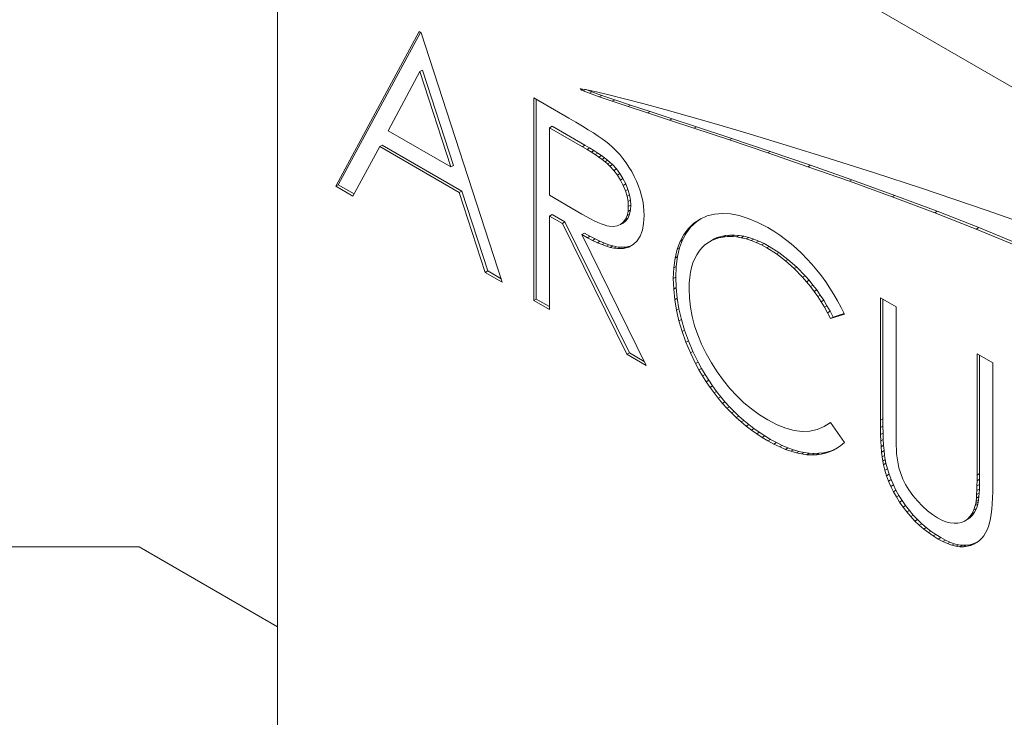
# Model space of a CAD drawing. Header units: inches. Extents: x 0.2 to 16.3, y 0.2 to 11.5.
# Tile 4 of 73: x 0.741 to 1.105, y 1.965 to 2.223. Entities that reach past the tile are written whole.
import ezdxf

# ---------------------------------------------------------------- set-up
doc = ezdxf.new("R2010")
doc.units = ezdxf.units.IN
doc.header["$MEASUREMENT"] = 0

msp = doc.modelspace()

# ---------------------------------------------------------------- linework, layer by layer
at = {"color": 7, "linetype": 'Continuous', "lineweight": 15}
for p, q in [((0.8361917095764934, 1.788565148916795), (0.8361917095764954, 2.341635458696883)), ((0.8599808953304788, 2.341511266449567), (2.647546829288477, 1.309571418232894)), ((0.8886312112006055, 2.218804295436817), (0.8578181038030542, 2.161582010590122)), ((0.8891190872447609, 2.218522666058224), (0.8587460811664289, 2.162117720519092)), ((0.8894639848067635, 2.218323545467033), (0.8886312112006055, 2.218804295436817)), ((0.9194442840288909, 2.126005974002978), (0.8894639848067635, 2.218323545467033)), ((0.8889825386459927, 2.20398108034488), (0.8772194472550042, 2.182116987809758)), ((0.8899105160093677, 2.20451679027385), (0.8889825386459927, 2.20398108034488)), ((0.9004333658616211, 2.168715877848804), (0.8889825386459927, 2.20398108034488)), ((0.9013613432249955, 2.169251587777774), (0.8899105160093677, 2.20451679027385)), ((0.948393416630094, 2.197569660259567), (0.9482586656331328, 2.19749187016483)), ((0.948273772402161, 2.197532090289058), (0.9482586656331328, 2.19749187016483)), ((0.9482586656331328, 2.19749187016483), (0.9482845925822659, 2.197439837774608)), ((0.9483432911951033, 2.197564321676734), (0.948273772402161, 2.197532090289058)), ((0.9485290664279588, 2.197580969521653), (0.9482845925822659, 2.197439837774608)), ((0.9482845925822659, 2.197439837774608), (0.9484457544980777, 2.197309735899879)), ((0.9485117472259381, 2.197582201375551), (0.9483432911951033, 2.197564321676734)), ((0.9488733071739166, 2.19755655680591), (0.9484457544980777, 2.197309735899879)), ((0.949141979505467, 2.197537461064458), (0.9485117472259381, 2.197582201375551)), ((0.9492667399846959, 2.197518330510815), (0.948676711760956, 2.197177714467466)), ((0.9501423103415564, 2.197384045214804), (0.949141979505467, 2.197537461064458)), ((0.950186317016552, 2.197375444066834), (0.9493212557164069, 2.196876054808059)), ((0.9519338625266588, 2.197034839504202), (0.9501423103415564, 2.197384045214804)), ((0.9441025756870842, 2.186781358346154), (0.9311032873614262, 2.194285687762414)), ((0.9311032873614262, 2.194285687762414), (0.9311032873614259, 2.119275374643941)), ((0.9320312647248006, 2.193749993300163), (0.9320312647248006, 2.119811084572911)), ((0.9484457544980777, 2.197309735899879), (0.948676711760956, 2.197177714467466)), ((0.948676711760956, 2.197177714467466), (0.9493212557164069, 2.196876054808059)), ((0.9493212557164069, 2.196876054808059), (0.9516842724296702, 2.195952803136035)), ((0.9504972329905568, 2.197314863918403), (0.9526122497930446, 2.196488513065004)), ((0.9526122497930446, 2.196488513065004), (0.9516842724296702, 2.195952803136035)), ((0.9516842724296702, 2.195952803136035), (0.9553210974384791, 2.194663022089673)), ((0.9542855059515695, 2.196517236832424), (0.9519338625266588, 2.197034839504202)), ((0.9526122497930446, 2.196488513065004), (0.9562490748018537, 2.195198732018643)), ((0.9588666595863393, 2.195421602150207), (0.9542855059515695, 2.196517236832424)), ((0.9562490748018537, 2.195198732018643), (0.9553210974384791, 2.194663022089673)), ((0.9553210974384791, 2.194663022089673), (0.9601311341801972, 2.193028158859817)), ((0.9562490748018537, 2.195198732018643), (0.9610591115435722, 2.193563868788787)), ((0.9646064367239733, 2.193963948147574), (0.9588666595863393, 2.195421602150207)), ((0.971428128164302, 2.19215916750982), (0.9646064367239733, 2.193963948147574)), ((0.9610591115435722, 2.193563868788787), (0.9601311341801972, 2.193028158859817)), ((0.9601311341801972, 2.193028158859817), (0.9660137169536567, 2.191069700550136)), ((0.9610591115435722, 2.193563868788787), (0.9669416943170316, 2.191605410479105)), ((0.9669416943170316, 2.191605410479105), (0.9660137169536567, 2.191069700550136)), ((0.9660137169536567, 2.191069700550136), (0.9732171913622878, 2.188694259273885)), ((0.9669416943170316, 2.191605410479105), (0.9741451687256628, 2.189229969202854)), ((0.9795641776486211, 2.189936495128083), (0.971428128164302, 2.19215916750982)), ((0.9467050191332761, 2.18526397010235), (0.9441025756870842, 2.186781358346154)), ((0.9741451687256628, 2.189229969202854), (0.9732171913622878, 2.188694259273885)), ((0.9732171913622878, 2.188694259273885), (0.9813716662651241, 2.186011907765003)), ((0.9741451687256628, 2.189229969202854), (0.982299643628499, 2.186547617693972)), ((0.9886960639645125, 2.187372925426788), (0.9795641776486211, 2.189936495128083)), ((0.982299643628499, 2.186547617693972), (0.9813716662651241, 2.186011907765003)), ((0.982299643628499, 2.186547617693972), (0.9912894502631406, 2.18358300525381)), ((0.9987382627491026, 2.184485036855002), (0.9886960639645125, 2.187372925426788)), ((0.9378607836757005, 2.183762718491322), (0.9369328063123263, 2.183227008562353)), ((0.9369328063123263, 2.183227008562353), (0.9369328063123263, 2.158223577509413)), ((0.9491122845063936, 2.176195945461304), (0.9369328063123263, 2.183227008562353)), ((0.9500402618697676, 2.176731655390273), (0.9378607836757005, 2.183762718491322)), ((0.9490992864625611, 2.183836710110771), (0.9467050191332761, 2.18526397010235)), ((0.9512593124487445, 2.182499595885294), (0.9490992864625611, 2.183836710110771)), ((0.9813716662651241, 2.186011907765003), (0.9903614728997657, 2.183047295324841)), ((0.9912894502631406, 2.18358300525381), (0.9903614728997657, 2.183047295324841)), ((0.9903614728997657, 2.183047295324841), (1.003508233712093, 2.178677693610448)), ((0.9912894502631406, 2.18358300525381), (1.004436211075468, 2.179213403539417)), ((1.009605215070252, 2.181289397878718), (0.9987382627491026, 2.184485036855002)), ((0.8772194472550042, 2.182116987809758), (0.9004333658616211, 2.168715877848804)), ((0.9532111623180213, 2.181267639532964), (0.9512593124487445, 2.182499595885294)), ((0.9549418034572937, 2.18011829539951), (0.9532111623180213, 2.181267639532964)), ((0.956451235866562, 2.179081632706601), (0.9549418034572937, 2.18011829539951)), ((1.004436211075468, 2.179213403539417), (1.003508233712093, 2.178677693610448)), ((1.004436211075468, 2.179213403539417), (1.018595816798, 2.174441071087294)), ((1.024493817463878, 2.176803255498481), (1.009605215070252, 2.181289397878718)), ((0.8641811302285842, 2.157908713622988), (0.8740574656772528, 2.176248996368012)), ((0.8749854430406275, 2.176784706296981), (0.8740574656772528, 2.176248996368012)), ((0.8740574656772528, 2.176248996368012), (0.903504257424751, 2.159249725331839)), ((0.8749854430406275, 2.176784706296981), (0.9044322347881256, 2.159785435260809)), ((0.9500402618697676, 2.176731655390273), (0.9491122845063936, 2.176195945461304)), ((0.9508168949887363, 2.175196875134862), (0.9491122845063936, 2.176195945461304)), ((0.9517448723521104, 2.175732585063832), (0.9500402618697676, 2.176731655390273)), ((0.9517448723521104, 2.175732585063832), (0.9508168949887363, 2.175196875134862)), ((0.953332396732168, 2.174756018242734), (0.9517448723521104, 2.175732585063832)), ((0.9577524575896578, 2.17812008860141), (0.956451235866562, 2.179081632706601)), ((0.9588194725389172, 2.177263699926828), (0.9577524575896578, 2.17812008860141)), ((0.9602378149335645, 2.176009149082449), (0.9588194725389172, 2.177263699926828)), ((0.9615910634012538, 2.174671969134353), (0.9602378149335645, 2.176009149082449)), ((1.003508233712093, 2.178677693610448), (1.017667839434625, 2.173905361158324)), ((1.04040356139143, 2.171879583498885), (1.024493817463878, 2.176803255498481)), ((0.9524044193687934, 2.174220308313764), (0.9508168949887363, 2.175196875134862)), ((0.953332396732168, 2.174756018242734), (0.9524044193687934, 2.174220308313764)), ((0.953861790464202, 2.173273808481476), (0.9524044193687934, 2.174220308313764)), ((0.9547897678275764, 2.173809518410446), (0.953332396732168, 2.174756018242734)), ((0.9547897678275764, 2.173809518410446), (0.953861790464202, 2.173273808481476)), ((0.95520204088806, 2.172349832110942), (0.953861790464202, 2.173273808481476)), ((0.9561300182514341, 2.172885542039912), (0.9547897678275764, 2.173809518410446)), ((0.9561300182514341, 2.172885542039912), (0.95520204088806, 2.172349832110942)), ((0.9563991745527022, 2.171478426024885), (0.95520204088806, 2.172349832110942)), ((0.9573271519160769, 2.172014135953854), (0.9561300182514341, 2.172885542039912)), ((0.9573271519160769, 2.172014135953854), (0.9563991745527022, 2.171478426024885)), ((0.9584071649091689, 2.171165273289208), (0.9573271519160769, 2.172014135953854)), ((0.9628792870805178, 2.173267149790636), (0.9615910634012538, 2.174671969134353)), ((0.9640894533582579, 2.171802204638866), (0.9628792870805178, 2.173267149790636)), ((1.018595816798, 2.174441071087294), (1.017667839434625, 2.173905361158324)), ((1.017667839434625, 2.173905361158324), (1.032562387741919, 2.16878956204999)), ((1.018595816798, 2.174441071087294), (1.033490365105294, 2.16932527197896)), ((1.057158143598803, 2.166552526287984), (1.04040356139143, 2.171879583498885)), ((0.9013613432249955, 2.169251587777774), (0.9004333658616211, 2.168715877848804)), ((0.9574791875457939, 2.170629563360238), (0.9563991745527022, 2.171478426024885)), ((0.9584071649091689, 2.171165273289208), (0.9574791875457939, 2.170629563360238)), ((0.9584290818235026, 2.169810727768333), (0.9574791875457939, 2.170629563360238)), ((0.959357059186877, 2.170346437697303), (0.9584071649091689, 2.171165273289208)), ((0.959357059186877, 2.170346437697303), (0.9584290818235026, 2.169810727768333)), ((0.9592618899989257, 2.169029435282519), (0.9584290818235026, 2.169810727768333)), ((0.9601898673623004, 2.169565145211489), (0.9592618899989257, 2.169029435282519)), ((0.9607192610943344, 2.167436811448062), (0.9592618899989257, 2.169029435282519)), ((0.9601898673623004, 2.169565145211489), (0.959357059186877, 2.170346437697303)), ((0.9616472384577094, 2.167972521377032), (0.9601898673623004, 2.169565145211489)), ((0.9652345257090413, 2.170254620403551), (0.9640894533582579, 2.171802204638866)), ((0.9663145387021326, 2.168639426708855), (0.9652345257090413, 2.170254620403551)), ((0.9673294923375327, 2.166956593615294), (0.9663145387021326, 2.168639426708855)), ((1.033490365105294, 2.16932527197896), (1.032562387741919, 2.16878956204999)), ((1.032562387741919, 2.16878956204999), (1.047914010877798, 2.163389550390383)), ((1.033490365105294, 2.16932527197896), (1.048841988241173, 2.163925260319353)), ((0.9616472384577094, 2.167972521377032), (0.9607192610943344, 2.167436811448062)), ((0.9620204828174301, 2.165708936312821), (0.9607192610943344, 2.167436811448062)), ((0.962948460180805, 2.166244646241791), (0.9616472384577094, 2.167972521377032)), ((0.962948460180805, 2.166244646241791), (0.9620204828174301, 2.165708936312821)), ((0.9631785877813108, 2.163853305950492), (0.9620204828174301, 2.165708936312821)), ((0.9641065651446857, 2.164389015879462), (0.962948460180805, 2.166244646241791)), ((0.9682663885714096, 2.165198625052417), (0.9673294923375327, 2.166956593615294)), ((0.9691251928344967, 2.163410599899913), (0.9682663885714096, 2.165198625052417)), ((1.074581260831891, 2.160856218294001), (1.057158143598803, 2.166552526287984)), ((0.8587460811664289, 2.162117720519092), (0.8578181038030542, 2.161582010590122)), ((0.8578181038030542, 2.161582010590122), (0.8641811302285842, 2.157908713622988)), ((0.8587460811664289, 2.162117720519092), (0.864621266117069, 2.158726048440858)), ((0.9641065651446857, 2.164389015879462), (0.9631785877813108, 2.163853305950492)), ((0.9641935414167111, 2.161854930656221), (0.9631785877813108, 2.163853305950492)), ((0.965121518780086, 2.162390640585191), (0.9641065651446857, 2.164389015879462)), ((0.965121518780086, 2.162390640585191), (0.9641935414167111, 2.161854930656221)), ((0.9650133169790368, 2.159834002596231), (0.9641935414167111, 2.161854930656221)), ((0.9659412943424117, 2.1603697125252), (0.965121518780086, 2.162390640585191)), ((0.9698668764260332, 2.161600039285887), (0.9691251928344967, 2.163410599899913)), ((0.9704914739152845, 2.159796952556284), (0.9698668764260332, 2.161600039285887)), ((1.048841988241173, 2.163925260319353), (1.047914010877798, 2.163389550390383)), ((1.047914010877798, 2.163389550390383), (1.063761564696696, 2.157647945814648)), ((1.048841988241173, 2.163925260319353), (1.064689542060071, 2.158183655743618)), ((0.9044322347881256, 2.159785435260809), (0.903504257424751, 2.159249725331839)), ((0.903504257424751, 2.159249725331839), (0.9131073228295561, 2.129664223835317)), ((0.9044322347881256, 2.159785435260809), (0.9140353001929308, 2.130199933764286)), ((0.9369328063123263, 2.158223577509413), (0.9488260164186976, 2.151252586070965)), ((0.9659412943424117, 2.1603697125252), (0.9650133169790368, 2.159834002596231)), ((0.9656118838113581, 2.157850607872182), (0.9650133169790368, 2.159834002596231)), ((0.966539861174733, 2.158386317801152), (0.9656118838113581, 2.157850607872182)), ((0.9659632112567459, 2.155919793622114), (0.9656118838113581, 2.157850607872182)), ((0.966539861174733, 2.158386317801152), (0.9659412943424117, 2.1603697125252)), ((0.9668911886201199, 2.156455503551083), (0.966539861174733, 2.158386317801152)), ((0.9709989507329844, 2.157986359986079), (0.9704914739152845, 2.159796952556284)), ((0.9714023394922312, 2.156160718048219), (0.9709989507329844, 2.157986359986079)), ((1.064689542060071, 2.158183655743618), (1.063761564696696, 2.157647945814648)), ((1.063761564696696, 2.157647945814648), (1.079500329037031, 2.15173511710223)), ((1.064689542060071, 2.158183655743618), (1.080428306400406, 2.152270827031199)), ((1.098547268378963, 2.152745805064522), (1.074581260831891, 2.160856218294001)), ((0.9668911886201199, 2.156455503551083), (0.9659632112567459, 2.155919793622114)), ((0.9660803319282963, 2.154049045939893), (0.9659632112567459, 2.155919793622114)), ((0.9659632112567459, 2.152268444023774), (0.9660803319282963, 2.154049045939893)), ((0.9670083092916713, 2.154584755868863), (0.9660803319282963, 2.154049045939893)), ((0.9670083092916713, 2.154584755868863), (0.9668911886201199, 2.156455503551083)), ((0.9668911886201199, 2.152804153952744), (0.9670083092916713, 2.154584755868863)), ((0.9716886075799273, 2.154342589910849), (0.9714023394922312, 2.156160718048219)), ((0.9718577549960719, 2.152501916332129), (0.9716886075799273, 2.154342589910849)), ((0.9378607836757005, 2.151065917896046), (0.9369328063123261, 2.150530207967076)), ((0.9369328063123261, 2.115910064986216), (0.9369328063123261, 2.150530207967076)), ((0.9369328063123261, 2.150530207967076), (0.9416692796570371, 2.147795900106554)), ((0.9378607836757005, 2.151065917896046), (0.942597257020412, 2.148331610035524)), ((0.9488260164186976, 2.151252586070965), (0.9504915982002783, 2.150306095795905)), ((0.9504915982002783, 2.150306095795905), (0.9520530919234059, 2.149479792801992)), ((0.9650393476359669, 2.14936080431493), (0.9656118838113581, 2.150698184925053)), ((0.9656118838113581, 2.150698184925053), (0.9659632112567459, 2.152268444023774)), ((0.966539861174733, 2.151233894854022), (0.9656118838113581, 2.150698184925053)), ((0.9668911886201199, 2.152804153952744), (0.9659632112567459, 2.152268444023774)), ((0.965967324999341, 2.149896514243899), (0.966539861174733, 2.151233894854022)), ((0.966539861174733, 2.151233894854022), (0.9668911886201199, 2.152804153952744)), ((0.9717536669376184, 2.147768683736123), (0.9719098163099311, 2.15066872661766)), ((0.9719098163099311, 2.15066872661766), (0.9718577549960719, 2.152501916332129)), ((0.9952798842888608, 2.150550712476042), (0.992703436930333, 2.149393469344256)), ((0.9979994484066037, 2.151264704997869), (0.9952798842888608, 2.150550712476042)), ((1.000888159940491, 2.15152042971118), (0.9979994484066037, 2.151264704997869)), ((1.003933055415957, 2.151355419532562), (1.000888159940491, 2.15152042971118)), ((1.00713406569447, 2.150739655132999), (1.003933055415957, 2.151355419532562)), ((1.010491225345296, 2.149673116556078), (1.00713406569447, 2.150739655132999)), ((1.080428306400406, 2.152270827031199), (1.079500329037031, 2.15173511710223)), ((1.079500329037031, 2.15173511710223), (1.094835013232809, 2.145714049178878)), ((1.080428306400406, 2.152270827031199), (1.095762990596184, 2.146249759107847)), ((1.122970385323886, 2.144120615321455), (1.098547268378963, 2.152745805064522)), ((0.942597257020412, 2.148331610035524), (0.9416692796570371, 2.147795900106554)), ((0.9416692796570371, 2.147795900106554), (0.9655337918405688, 2.099399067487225)), ((0.942597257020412, 2.148331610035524), (0.9664617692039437, 2.099934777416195)), ((0.9520530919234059, 2.149479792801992), (0.9534974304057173, 2.148751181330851)), ((0.9534974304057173, 2.148751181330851), (0.9548377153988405, 2.148127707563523)), ((0.9548377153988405, 2.148127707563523), (0.9560608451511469, 2.147616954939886)), ((0.9560608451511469, 2.147616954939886), (0.9571668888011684, 2.147218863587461)), ((0.9571668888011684, 2.147218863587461), (0.9581688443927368, 2.14692593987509)), ((0.9581688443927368, 2.14692593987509), (0.9590536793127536, 2.146745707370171)), ((0.9590536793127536, 2.146745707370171), (0.9606151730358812, 2.146655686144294)), ((0.9606151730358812, 2.146655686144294), (0.9620074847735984, 2.146858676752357)), ((0.9620074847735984, 2.146858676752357), (0.9632046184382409, 2.147399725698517)), ((0.9632046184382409, 2.147399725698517), (0.9642195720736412, 2.148241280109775)), ((0.9641325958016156, 2.147935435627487), (0.9632046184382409, 2.147399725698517)), ((0.9641325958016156, 2.147935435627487), (0.9651475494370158, 2.148776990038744)), ((0.9642195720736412, 2.148241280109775), (0.9650393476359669, 2.14936080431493)), ((0.9651475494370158, 2.148776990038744), (0.9642195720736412, 2.148241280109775)), ((0.965967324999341, 2.149896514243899), (0.9650393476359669, 2.14936080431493)), ((0.9651475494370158, 2.148776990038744), (0.965967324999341, 2.149896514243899)), ((0.9712722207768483, 2.145251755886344), (0.9717536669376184, 2.147768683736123)), ((0.9892722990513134, 2.146495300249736), (0.9875546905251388, 2.144256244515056)), ((0.990361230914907, 2.147845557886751), (0.9883443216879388, 2.145959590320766)), ((0.9892722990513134, 2.146495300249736), (0.9883443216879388, 2.145959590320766)), ((0.9912892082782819, 2.14838126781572), (0.9892722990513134, 2.146495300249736)), ((0.992703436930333, 2.149393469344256), (0.990361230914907, 2.147845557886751)), ((0.9912892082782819, 2.14838126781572), (0.990361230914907, 2.147845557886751)), ((0.9930698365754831, 2.149558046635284), (0.9912892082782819, 2.14838126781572)), ((1.014017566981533, 2.14816331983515), (1.010491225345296, 2.149673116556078)), ((1.017687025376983, 2.146225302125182), (1.014017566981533, 2.14816331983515)), ((0.9498060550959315, 2.144170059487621), (0.9488780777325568, 2.143634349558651)), ((0.9727425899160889, 2.095237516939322), (0.9488780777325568, 2.143634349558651)), ((0.9488780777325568, 2.143634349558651), (0.9509210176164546, 2.142500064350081)), ((0.9498060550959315, 2.144170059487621), (0.9518489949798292, 2.14303577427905)), ((0.9518489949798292, 2.14303577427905), (0.9509210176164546, 2.142500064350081)), ((0.9518489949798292, 2.14303577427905), (0.9537748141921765, 2.142044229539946)), ((0.9693464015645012, 2.141314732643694), (0.9704654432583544, 2.143102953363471)), ((0.9704654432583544, 2.143102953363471), (0.9712722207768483, 2.145251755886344)), ((0.9866267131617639, 2.143720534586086), (0.985234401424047, 2.141143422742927)), ((0.9875546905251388, 2.144256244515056), (0.9861623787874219, 2.141679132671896)), ((0.9883443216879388, 2.145959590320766), (0.9866267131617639, 2.143720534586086)), ((0.9875546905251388, 2.144256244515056), (0.9866267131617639, 2.143720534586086)), ((0.9990054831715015, 2.142529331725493), (1.000449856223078, 2.142987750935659)), ((1.000449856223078, 2.142987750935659), (0.9995218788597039, 2.14245204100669)), ((0.9995218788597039, 2.14245204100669), (1.001057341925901, 2.142767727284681)), ((1.000449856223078, 2.142987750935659), (1.001985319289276, 2.143303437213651)), ((1.001985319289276, 2.143303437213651), (1.001057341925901, 2.142767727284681)), ((1.001057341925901, 2.142767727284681), (1.002696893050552, 2.142933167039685)), ((1.001985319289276, 2.143303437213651), (1.003624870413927, 2.143468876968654)), ((1.003624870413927, 2.143468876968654), (1.002696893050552, 2.142933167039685)), ((1.002696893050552, 2.142933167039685), (1.004401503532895, 2.142940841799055)), ((1.003624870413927, 2.143468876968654), (1.00532948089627, 2.143476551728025)), ((1.00532948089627, 2.143476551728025), (1.004401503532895, 2.142940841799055)), ((1.004401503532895, 2.142940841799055), (1.006132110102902, 2.142813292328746)), ((1.00532948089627, 2.143476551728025), (1.007060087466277, 2.143349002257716)), ((1.007060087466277, 2.143349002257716), (1.006132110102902, 2.142813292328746)), ((1.006132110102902, 2.142813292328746), (1.007901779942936, 2.142512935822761)), ((1.007060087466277, 2.143349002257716), (1.008829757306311, 2.143048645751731)), ((1.008829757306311, 2.143048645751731), (1.007901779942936, 2.142512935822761)), ((1.008829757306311, 2.143048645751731), (1.010651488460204, 2.142598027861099)), ((1.019925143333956, 2.144873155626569), (1.017687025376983, 2.146225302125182)), ((1.022111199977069, 2.143415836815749), (1.019925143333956, 2.144873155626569)), ((1.024232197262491, 2.141860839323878), (1.022111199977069, 2.143415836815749)), ((1.095762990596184, 2.146249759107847), (1.094835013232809, 2.145714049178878)), ((1.094835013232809, 2.145714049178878), (1.109470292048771, 2.13964776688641)), ((1.095762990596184, 2.146249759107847), (1.110398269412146, 2.14018347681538)), ((0.9509210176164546, 2.142500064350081), (0.9528468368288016, 2.141508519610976)), ((0.9537748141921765, 2.142044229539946), (0.9528468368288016, 2.141508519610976)), ((0.9528468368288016, 2.141508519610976), (0.9546555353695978, 2.140659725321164)), ((0.9537748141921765, 2.142044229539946), (0.9555835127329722, 2.141195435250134)), ((0.9555835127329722, 2.141195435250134), (0.9546555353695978, 2.140659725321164)), ((0.9546555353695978, 2.140659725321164), (0.9563601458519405, 2.139946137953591)), ((0.9555835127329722, 2.141195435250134), (0.9572881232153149, 2.140481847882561)), ((0.9572881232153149, 2.140481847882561), (0.9563601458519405, 2.139946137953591)), ((0.9563601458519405, 2.139946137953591), (0.9579476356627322, 2.139375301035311)), ((0.9572881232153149, 2.140481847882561), (0.9588756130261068, 2.139911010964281)), ((0.9588756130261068, 2.139911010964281), (0.9579476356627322, 2.139375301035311)), ((0.9579476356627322, 2.139375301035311), (0.9594180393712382, 2.138932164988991)), ((0.9588756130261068, 2.139911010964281), (0.9603460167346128, 2.139467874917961)), ((0.9603460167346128, 2.139467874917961), (0.9594180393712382, 2.138932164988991)), ((0.9603460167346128, 2.139467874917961), (0.9616992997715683, 2.139182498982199)), ((0.9616992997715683, 2.139182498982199), (0.9607713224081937, 2.138646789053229)), ((0.9616992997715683, 2.139182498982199), (0.962948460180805, 2.139017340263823)), ((0.962948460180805, 2.139017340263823), (0.9620204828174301, 2.138481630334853)), ((0.962948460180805, 2.139017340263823), (0.9651865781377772, 2.139062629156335)), ((0.9651865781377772, 2.139062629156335), (0.9642586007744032, 2.138526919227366)), ((0.9651865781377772, 2.139062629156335), (0.9671644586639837, 2.13954364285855)), ((0.9662364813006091, 2.139007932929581), (0.967928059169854, 2.139939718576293)), ((0.9671644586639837, 2.13954364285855), (0.9662364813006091, 2.139007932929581)), ((0.9671644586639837, 2.13954364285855), (0.967986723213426, 2.139996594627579)), ((0.967928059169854, 2.139939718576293), (0.9693464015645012, 2.141314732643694)), ((0.985234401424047, 2.141143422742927), (0.9841413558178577, 2.138228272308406)), ((0.9861623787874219, 2.141679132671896), (0.9850693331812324, 2.138763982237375)), ((0.9861623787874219, 2.141679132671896), (0.985234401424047, 2.141143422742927)), ((0.9932369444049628, 2.138702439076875), (0.9943039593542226, 2.139754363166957)), ((0.9943039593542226, 2.139754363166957), (0.9954620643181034, 2.140648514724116)), ((0.9954620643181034, 2.140648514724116), (0.9967242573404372, 2.141392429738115)), ((0.9967242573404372, 2.141392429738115), (0.9980775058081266, 2.141993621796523)), ((0.9976522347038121, 2.141928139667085), (0.9967242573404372, 2.141392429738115)), ((0.9976522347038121, 2.141928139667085), (0.9990054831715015, 2.142529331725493)), ((0.9990054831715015, 2.142529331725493), (0.9980775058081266, 2.141993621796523)), ((0.9980775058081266, 2.141993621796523), (0.9995218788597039, 2.14245204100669)), ((1.007901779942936, 2.142512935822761), (1.00972351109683, 2.142062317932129)), ((1.010651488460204, 2.142598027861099), (1.00972351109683, 2.142062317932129)), ((1.00972351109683, 2.142062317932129), (1.011558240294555, 2.14146895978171)), ((1.010651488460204, 2.142598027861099), (1.01248621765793, 2.14200466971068)), ((1.01248621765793, 2.14200466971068), (1.011558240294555, 2.14146895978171)), ((1.011558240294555, 2.14146895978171), (1.013445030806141, 2.140710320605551)), ((1.01248621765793, 2.14200466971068), (1.014373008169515, 2.141246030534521)), ((1.014373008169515, 2.141246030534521), (1.013445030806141, 2.140710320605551)), ((1.013445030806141, 2.140710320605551), (1.015370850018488, 2.139808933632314)), ((1.014373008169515, 2.141246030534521), (1.016298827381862, 2.140344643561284)), ((1.016298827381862, 2.140344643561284), (1.015370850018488, 2.139808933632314)), ((1.015370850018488, 2.139808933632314), (1.017322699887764, 2.138742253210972)), ((1.016298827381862, 2.140344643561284), (1.018250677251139, 2.139277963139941)), ((1.018250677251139, 2.139277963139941), (1.017322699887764, 2.138742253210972)), ((1.018250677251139, 2.139277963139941), (1.021790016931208, 2.137039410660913)), ((1.026301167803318, 2.140215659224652), (1.024232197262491, 2.141860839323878)), ((1.028318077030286, 2.138480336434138), (1.026301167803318, 2.140215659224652)), ((0.9594180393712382, 2.138932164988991), (0.9607713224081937, 2.138646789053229)), ((0.9607713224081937, 2.138646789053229), (0.9620204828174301, 2.138481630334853)), ((0.9620204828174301, 2.138481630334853), (0.9642586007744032, 2.138526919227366)), ((0.9642586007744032, 2.138526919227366), (0.9662364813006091, 2.139007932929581)), ((0.9841413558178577, 2.138228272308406), (0.9833606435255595, 2.134967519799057)), ((0.9842886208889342, 2.135503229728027), (0.9833606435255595, 2.134967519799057)), ((0.9842886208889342, 2.135503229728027), (0.983820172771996, 2.131896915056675)), ((0.9850693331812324, 2.138763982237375), (0.9841413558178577, 2.138228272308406)), ((0.9850693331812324, 2.138763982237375), (0.9842886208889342, 2.135503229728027)), ((0.9906474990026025, 2.13475784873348), (0.9913892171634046, 2.136207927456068)), ((0.9913892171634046, 2.136207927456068), (0.992261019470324, 2.137522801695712)), ((0.992261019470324, 2.137522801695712), (0.9932369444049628, 2.138702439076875)), ((1.017322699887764, 2.138742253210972), (1.020862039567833, 2.136503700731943)), ((1.021790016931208, 2.137039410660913), (1.020862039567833, 2.136503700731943)), ((1.020862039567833, 2.136503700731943), (1.024245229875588, 2.133949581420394)), ((1.021790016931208, 2.137039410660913), (1.025173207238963, 2.134485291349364)), ((1.030282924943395, 2.136624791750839), (1.028318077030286, 2.138480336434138)), ((1.032195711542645, 2.134679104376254), (1.030282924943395, 2.136624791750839)), ((0.9833606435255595, 2.134967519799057), (0.9828921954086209, 2.131361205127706)), ((0.983820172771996, 2.131896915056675), (0.9828921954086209, 2.131361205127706)), ((0.983820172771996, 2.131896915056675), (0.9836640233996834, 2.127945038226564)), ((0.9894894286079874, 2.131504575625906), (0.9900099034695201, 2.133202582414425)), ((0.9900099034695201, 2.133202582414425), (0.9906474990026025, 2.13475784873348)), ((1.025173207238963, 2.134485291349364), (1.024245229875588, 2.133949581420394)), ((1.024245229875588, 2.133949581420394), (1.027485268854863, 2.131087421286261)), ((1.025173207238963, 2.134485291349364), (1.028413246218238, 2.131623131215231)), ((1.034043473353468, 2.132650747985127), (1.032195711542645, 2.134679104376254)), ((1.035826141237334, 2.130539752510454), (1.034043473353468, 2.132650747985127)), ((0.9140353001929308, 2.130199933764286), (0.9131073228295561, 2.129664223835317)), ((0.9131073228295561, 2.129664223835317), (0.9194442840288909, 2.126005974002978)), ((0.9140353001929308, 2.130199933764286), (0.9190160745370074, 2.12732459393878)), ((0.9828921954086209, 2.131361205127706), (0.9827360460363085, 2.127409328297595)), ((0.9887997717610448, 2.127770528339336), (0.9890860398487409, 2.129693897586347)), ((0.9890860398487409, 2.129693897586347), (0.9894894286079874, 2.131504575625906)), ((1.028413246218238, 2.131623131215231), (1.027485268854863, 2.131087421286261)), ((1.027485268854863, 2.131087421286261), (1.030582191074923, 2.127902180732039)), ((1.028413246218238, 2.131623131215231), (1.031510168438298, 2.128437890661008)), ((1.031510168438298, 2.128437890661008), (1.030582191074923, 2.127902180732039)), ((1.031510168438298, 2.128437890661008), (1.032993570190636, 2.1267400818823)), ((1.037530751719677, 2.128368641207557), (1.035826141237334, 2.130539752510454)), ((1.039157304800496, 2.126137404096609), (1.037530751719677, 2.128368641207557)), ((0.9836640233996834, 2.127945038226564), (0.9827360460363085, 2.127409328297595)), ((0.9827360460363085, 2.127409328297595), (0.9828661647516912, 2.123487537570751)), ((0.9836640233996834, 2.127945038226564), (0.9837941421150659, 2.12402324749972)), ((0.988565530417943, 2.123533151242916), (0.9886175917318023, 2.125711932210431)), ((0.9886175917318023, 2.125711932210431), (0.9887997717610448, 2.127770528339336)), ((1.030582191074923, 2.127902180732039), (1.032065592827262, 2.126204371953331)), ((1.032993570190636, 2.1267400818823), (1.032065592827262, 2.126204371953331)), ((1.032065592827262, 2.126204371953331), (1.033496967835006, 2.124446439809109)), ((1.032993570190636, 2.1267400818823), (1.03442494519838, 2.124982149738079)), ((1.03442494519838, 2.124982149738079), (1.033496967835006, 2.124446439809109)), ((1.033496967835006, 2.124446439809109), (1.034863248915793, 2.122635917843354)), ((1.03442494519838, 2.124982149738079), (1.035791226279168, 2.123171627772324)), ((1.040692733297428, 2.123868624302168), (1.039157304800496, 2.126137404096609)), ((0.9837941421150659, 2.12402324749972), (0.9828661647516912, 2.123487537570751)), ((0.9828661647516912, 2.123487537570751), (0.9832565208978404, 2.119565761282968)), ((0.9837941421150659, 2.12402324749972), (0.9841844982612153, 2.120101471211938)), ((0.9886956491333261, 2.120137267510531), (0.988565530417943, 2.123533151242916)), ((1.035791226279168, 2.123171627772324), (1.034863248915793, 2.122635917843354)), ((1.034863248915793, 2.122635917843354), (1.036190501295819, 2.120757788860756)), ((1.035791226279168, 2.123171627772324), (1.037118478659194, 2.121293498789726)), ((1.037118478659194, 2.121293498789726), (1.036190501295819, 2.120757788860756)), ((1.037118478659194, 2.121293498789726), (1.038380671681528, 2.119347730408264)), ((1.042150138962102, 2.121524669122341), (1.040692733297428, 2.123868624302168)), ((1.043529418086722, 2.119135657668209), (1.042150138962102, 2.121524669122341)), ((0.9320312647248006, 2.119811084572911), (0.9311032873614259, 2.119275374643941)), ((0.9311032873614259, 2.119275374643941), (0.9369328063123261, 2.115910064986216)), ((0.9320312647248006, 2.119811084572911), (0.9369328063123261, 2.116981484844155)), ((0.9841844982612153, 2.120101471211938), (0.9832565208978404, 2.119565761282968)), ((0.9832565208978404, 2.119565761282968), (0.9838941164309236, 2.115636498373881)), ((0.9841844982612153, 2.120101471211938), (0.9848220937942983, 2.11617220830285)), ((0.9890860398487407, 2.116741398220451), (0.9886956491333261, 2.120137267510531)), ((1.036190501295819, 2.120757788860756), (1.037452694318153, 2.118812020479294)), ((1.038380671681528, 2.119347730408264), (1.037452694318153, 2.118812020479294)), ((1.037452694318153, 2.118812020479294), (1.038662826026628, 2.116806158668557)), ((1.038380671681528, 2.119347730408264), (1.039590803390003, 2.117341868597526)), ((1.039590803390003, 2.117341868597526), (1.038662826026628, 2.116806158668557)), ((1.039590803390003, 2.117341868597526), (1.040748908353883, 2.115275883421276)), ((1.044817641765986, 2.116679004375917), (1.043529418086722, 2.119135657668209)), ((1.065181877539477, 2.116883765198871), (1.059352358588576, 2.120249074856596)), ((1.059352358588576, 2.120249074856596), (1.059352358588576, 2.074945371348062)), ((1.060280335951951, 2.119713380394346), (1.060280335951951, 2.075481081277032)), ((0.9848220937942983, 2.11617220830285), (0.9838941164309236, 2.115636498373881)), ((0.9838941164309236, 2.115636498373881), (0.9847919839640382, 2.111707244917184)), ((0.9848220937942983, 2.11617220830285), (0.9857199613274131, 2.112242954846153)), ((0.9897236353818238, 2.113338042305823), (0.9890860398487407, 2.116741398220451)), ((1.038662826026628, 2.116806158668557), (1.039820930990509, 2.114740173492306)), ((1.040748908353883, 2.115275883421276), (1.039820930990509, 2.114740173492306)), ((1.039820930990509, 2.114740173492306), (1.04092697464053, 2.112614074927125)), ((1.040748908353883, 2.115275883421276), (1.041854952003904, 2.113149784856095)), ((1.04092697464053, 2.112614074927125), (1.046027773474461, 2.114177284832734)), ((1.041854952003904, 2.113149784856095), (1.045921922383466, 2.114396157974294)), ((1.046027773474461, 2.114177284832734), (1.044817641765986, 2.116679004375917)), ((1.065181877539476, 2.070032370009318), (1.065181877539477, 2.116883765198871)), ((0.9857199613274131, 2.112242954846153), (0.9847919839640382, 2.111707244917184)), ((0.9847919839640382, 2.111707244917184), (0.9859500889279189, 2.107762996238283)), ((0.9857199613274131, 2.112242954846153), (0.9868780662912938, 2.108298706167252)), ((0.9906345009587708, 2.109927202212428), (0.9897236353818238, 2.113338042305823)), ((0.9917925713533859, 2.106493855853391), (0.9906345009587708, 2.109927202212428)), ((1.041854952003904, 2.113149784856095), (1.04092697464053, 2.112614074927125)), ((0.9868780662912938, 2.108298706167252), (0.9859500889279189, 2.107762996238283)), ((0.9859500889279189, 2.107762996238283), (0.9873683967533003, 2.103818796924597)), ((0.9868780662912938, 2.108298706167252), (0.9882963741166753, 2.104354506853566)), ((0.9932239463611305, 2.103053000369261), (0.9917925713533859, 2.106493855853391)), ((0.9882963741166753, 2.104354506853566), (0.9873683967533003, 2.103818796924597)), ((0.9873683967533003, 2.103818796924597), (0.9890470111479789, 2.099859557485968)), ((0.9882963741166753, 2.104354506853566), (0.9899749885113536, 2.100395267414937)), ((0.9949025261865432, 2.099604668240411), (0.9932239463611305, 2.103053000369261)), ((0.9664617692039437, 2.099934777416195), (0.9655337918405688, 2.099399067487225)), ((0.9655337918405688, 2.099399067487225), (0.9727425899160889, 2.095237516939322)), ((0.9664617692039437, 2.099934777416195), (0.9720040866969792, 2.096735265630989)), ((0.9899749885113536, 2.100395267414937), (0.9890470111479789, 2.099859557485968)), ((0.9890470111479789, 2.099859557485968), (0.9909728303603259, 2.095907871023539)), ((0.9899749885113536, 2.100395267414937), (0.9919008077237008, 2.096443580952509)), ((0.9968413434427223, 2.096156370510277), (0.9949025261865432, 2.099604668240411)), ((1.100991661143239, 2.096211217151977), (1.095162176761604, 2.099576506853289)), ((1.095162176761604, 2.099576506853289), (1.095162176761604, 2.054633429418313)), ((1.096090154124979, 2.099040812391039), (1.096090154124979, 2.055169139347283)), ((0.9919008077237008, 2.096443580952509), (0.9909728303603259, 2.095907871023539)), ((0.9909728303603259, 2.095907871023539), (0.9922219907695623, 2.093593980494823)), ((0.9919008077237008, 2.096443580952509), (0.9931499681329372, 2.094129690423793)), ((0.9989753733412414, 2.092805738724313), (0.9968413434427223, 2.096156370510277)), ((1.100991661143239, 2.050907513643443), (1.100991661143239, 2.096211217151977)), ((0.9931499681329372, 2.094129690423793), (0.9922219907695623, 2.093593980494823)), ((0.9922219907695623, 2.093593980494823), (0.9935362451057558, 2.091347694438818)), ((0.9931499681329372, 2.094129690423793), (0.9944642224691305, 2.091883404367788)), ((0.9944642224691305, 2.091883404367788), (0.9935362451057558, 2.091347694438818)), ((0.9944642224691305, 2.091883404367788), (0.9958305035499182, 2.089712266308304)), ((1.001252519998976, 2.089642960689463), (0.9989753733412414, 2.092805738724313)), ((0.9935362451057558, 2.091347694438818), (0.9949025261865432, 2.089176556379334)), ((0.9958305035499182, 2.089712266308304), (0.9949025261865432, 2.089176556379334)), ((0.9949025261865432, 2.089176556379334), (0.9963208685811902, 2.087080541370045)), ((0.9958305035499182, 2.089712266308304), (0.9972488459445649, 2.087616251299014)), ((1.003659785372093, 2.086705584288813), (1.001252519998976, 2.089642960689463)), ((0.9972488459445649, 2.087616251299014), (0.9963208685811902, 2.087080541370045)), ((0.9963208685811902, 2.087080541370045), (0.9978042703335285, 2.085052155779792)), ((0.9972488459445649, 2.087616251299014), (0.9987322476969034, 2.085587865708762)), ((0.9987322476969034, 2.085587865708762), (0.9978042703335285, 2.085052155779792)), ((0.9978042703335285, 2.085052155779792), (0.9993396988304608, 2.083083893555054)), ((0.9987322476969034, 2.085587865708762), (1.000267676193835, 2.083619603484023)), ((1.006197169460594, 2.083963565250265), (1.003659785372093, 2.086705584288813)), ((1.000267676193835, 2.083619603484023), (0.9993396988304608, 2.083083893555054)), ((0.9993396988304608, 2.083083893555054), (1.000927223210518, 2.081190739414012)), ((1.000267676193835, 2.083619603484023), (1.001855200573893, 2.081726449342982)), ((1.001855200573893, 2.081726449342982), (1.000927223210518, 2.081190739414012)), ((1.000927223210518, 2.081190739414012), (1.002579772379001, 2.079365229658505)), ((1.001855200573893, 2.081726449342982), (1.003507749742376, 2.079900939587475)), ((1.008877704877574, 2.081424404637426), (1.006197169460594, 2.083963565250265)), ((1.011688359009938, 2.079095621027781), (1.008877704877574, 2.081424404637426)), ((1.003507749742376, 2.079900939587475), (1.002579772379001, 2.079365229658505)), ((1.002579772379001, 2.079365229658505), (1.004284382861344, 2.077614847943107)), ((1.003507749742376, 2.079900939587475), (1.005212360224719, 2.078150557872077)), ((1.005212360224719, 2.078150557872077), (1.004284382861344, 2.077614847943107)), ((1.004284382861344, 2.077614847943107), (1.006041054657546, 2.075939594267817)), ((1.005212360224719, 2.078150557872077), (1.006969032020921, 2.076475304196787)), ((1.014642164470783, 2.076954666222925), (1.011688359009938, 2.079095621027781)), ((1.006969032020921, 2.076475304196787), (1.006041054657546, 2.075939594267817)), ((1.006041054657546, 2.075939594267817), (1.007849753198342, 2.074324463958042)), ((1.006969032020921, 2.076475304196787), (1.008777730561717, 2.074860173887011)), ((1.008777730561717, 2.074860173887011), (1.007849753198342, 2.074324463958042)), ((1.007849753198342, 2.074324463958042), (1.00972351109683, 2.072791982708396)), ((1.008777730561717, 2.074860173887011), (1.010651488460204, 2.073327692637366)), ((1.017726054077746, 2.075039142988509), (1.014642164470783, 2.076954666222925)), ((1.021122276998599, 2.073273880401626), (1.017726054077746, 2.075039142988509)), ((1.04092697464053, 2.074147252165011), (1.038519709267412, 2.072606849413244)), ((1.040954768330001, 2.07410693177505), (1.039447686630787, 2.073142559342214)), ((1.046027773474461, 2.066739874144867), (1.04092697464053, 2.074147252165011)), ((1.060280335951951, 2.075481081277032), (1.059352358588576, 2.074945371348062)), ((1.059352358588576, 2.074945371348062), (1.059365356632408, 2.072188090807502)), ((1.060280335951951, 2.075481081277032), (1.060293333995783, 2.072723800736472)), ((1.010651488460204, 2.073327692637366), (1.00972351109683, 2.072791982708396)), ((1.00972351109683, 2.072791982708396), (1.011649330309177, 2.071319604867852)), ((1.010651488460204, 2.073327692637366), (1.012577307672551, 2.071855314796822)), ((1.012577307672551, 2.071855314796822), (1.011649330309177, 2.071319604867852)), ((1.011649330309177, 2.071319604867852), (1.013627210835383, 2.069922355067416)), ((1.012577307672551, 2.071855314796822), (1.014555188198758, 2.070458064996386)), ((1.014555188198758, 2.070458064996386), (1.013627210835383, 2.069922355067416)), ((1.013627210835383, 2.069922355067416), (1.015670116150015, 2.068577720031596)), ((1.014555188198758, 2.070458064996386), (1.01659809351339, 2.069113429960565)), ((1.024375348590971, 2.071981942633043), (1.021122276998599, 2.073273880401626)), ((1.027485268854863, 2.071163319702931), (1.024375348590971, 2.071981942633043)), ((1.030465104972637, 2.070810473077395), (1.027485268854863, 2.071163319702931)), ((1.033288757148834, 2.070938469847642), (1.030465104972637, 2.070810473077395)), ((1.035982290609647, 2.071532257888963), (1.033288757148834, 2.070938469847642)), ((1.038519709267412, 2.072606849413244), (1.035982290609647, 2.071532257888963)), ((1.039447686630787, 2.073142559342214), (1.038519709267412, 2.072606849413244)), ((1.060293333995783, 2.072723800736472), (1.059365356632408, 2.072188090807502)), ((1.059365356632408, 2.072188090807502), (1.059430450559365, 2.06962612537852)), ((1.06035842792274, 2.07016183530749), (1.059430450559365, 2.06962612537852)), ((1.060293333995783, 2.072723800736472), (1.06035842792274, 2.07016183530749)), ((1.06035842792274, 2.07016183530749), (1.060449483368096, 2.067810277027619)), ((1.065194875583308, 2.068311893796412), (1.065181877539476, 2.070032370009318)), ((1.01659809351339, 2.069113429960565), (1.015670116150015, 2.068577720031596)), ((1.015670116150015, 2.068577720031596), (1.017765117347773, 2.067323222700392)), ((1.01659809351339, 2.069113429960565), (1.018693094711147, 2.067858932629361)), ((1.018693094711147, 2.067858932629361), (1.017765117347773, 2.067323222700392)), ((1.017765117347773, 2.067323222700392), (1.019977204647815, 2.066106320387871)), ((1.018693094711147, 2.067858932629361), (1.02090518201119, 2.066642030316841)), ((1.02090518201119, 2.066642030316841), (1.019977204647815, 2.066106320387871)), ((1.02090518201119, 2.066642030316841), (1.023052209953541, 2.06559791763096)), ((1.044778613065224, 2.065642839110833), (1.046027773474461, 2.066739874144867)), ((1.059430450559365, 2.06962612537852), (1.059521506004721, 2.067274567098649)), ((1.060449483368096, 2.067810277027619), (1.059521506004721, 2.067274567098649)), ((1.059521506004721, 2.067274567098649), (1.059638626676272, 2.065118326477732)), ((1.060449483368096, 2.067810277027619), (1.060566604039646, 2.065654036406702)), ((1.065220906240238, 2.066764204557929), (1.065194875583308, 2.068311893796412)), ((1.065246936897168, 2.065411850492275), (1.065220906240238, 2.066764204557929)), ((1.019977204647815, 2.066106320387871), (1.022124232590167, 2.06506220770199)), ((1.023052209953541, 2.06559791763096), (1.022124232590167, 2.06506220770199)), ((1.022124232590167, 2.06506220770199), (1.024232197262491, 2.064160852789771)), ((1.023052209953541, 2.06559791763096), (1.025160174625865, 2.064696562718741)), ((1.025160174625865, 2.064696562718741), (1.024232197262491, 2.064160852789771)), ((1.024232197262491, 2.064160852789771), (1.026275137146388, 2.063432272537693)), ((1.025160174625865, 2.064696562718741), (1.027203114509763, 2.063967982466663)), ((1.027203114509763, 2.063967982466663), (1.026275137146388, 2.063432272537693)), ((1.026275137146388, 2.063432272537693), (1.028279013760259, 2.062861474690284)), ((1.027203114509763, 2.063967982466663), (1.029206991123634, 2.063397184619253)), ((1.029206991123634, 2.063397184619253), (1.028279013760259, 2.062861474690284)), ((1.028279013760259, 2.062861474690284), (1.030217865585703, 2.062448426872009)), ((1.029206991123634, 2.063397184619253), (1.031145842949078, 2.062984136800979)), ((1.031145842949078, 2.062984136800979), (1.030217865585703, 2.062448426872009)), ((1.031145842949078, 2.062984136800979), (1.033032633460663, 2.062721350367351)), ((1.033032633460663, 2.062721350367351), (1.032104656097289, 2.062185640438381)), ((1.033032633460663, 2.062721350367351), (1.034867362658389, 2.062623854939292)), ((1.034867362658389, 2.062623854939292), (1.033939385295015, 2.062088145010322)), ((1.034867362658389, 2.062623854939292), (1.036637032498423, 2.062684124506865)), ((1.036637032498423, 2.062684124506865), (1.035709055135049, 2.062148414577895)), ((1.036637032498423, 2.062684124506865), (1.038341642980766, 2.062887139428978)), ((1.038341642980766, 2.062887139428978), (1.037413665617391, 2.062351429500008)), ((1.037413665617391, 2.062351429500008), (1.039040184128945, 2.062704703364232)), ((1.038341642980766, 2.062887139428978), (1.039968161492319, 2.063240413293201)), ((1.039968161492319, 2.063240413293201), (1.039040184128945, 2.062704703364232)), ((1.039040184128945, 2.062704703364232), (1.040588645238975, 2.063223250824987)), ((1.039968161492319, 2.063240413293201), (1.041516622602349, 2.063758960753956)), ((1.040588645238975, 2.063223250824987), (1.042059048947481, 2.063877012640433)), ((1.041516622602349, 2.063758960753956), (1.040588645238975, 2.063223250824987)), ((1.041516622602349, 2.063758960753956), (1.042985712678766, 2.064412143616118)), ((1.042059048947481, 2.063877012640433), (1.043451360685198, 2.064681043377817)), ((1.043451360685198, 2.064681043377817), (1.044778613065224, 2.065642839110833)), ((1.060566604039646, 2.065654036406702), (1.059638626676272, 2.065118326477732)), ((1.059638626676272, 2.065118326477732), (1.059807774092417, 2.063157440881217)), ((1.060735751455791, 2.063693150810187), (1.059807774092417, 2.063157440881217)), ((1.059807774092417, 2.063157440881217), (1.060002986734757, 2.06139187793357)), ((1.060566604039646, 2.065654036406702), (1.060735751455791, 2.063693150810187)), ((1.060735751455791, 2.063693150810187), (1.060930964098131, 2.061927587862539)), ((1.06528596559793, 2.064232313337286), (1.065246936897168, 2.065411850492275)), ((1.065324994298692, 2.063248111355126), (1.06528596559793, 2.064232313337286)), ((1.065377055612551, 2.06243669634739), (1.065324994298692, 2.063248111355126)), ((1.030217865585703, 2.062448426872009), (1.032104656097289, 2.062185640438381)), ((1.032104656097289, 2.062185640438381), (1.033939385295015, 2.062088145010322)), ((1.033939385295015, 2.062088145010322), (1.035709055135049, 2.062148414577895)), ((1.035709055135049, 2.062148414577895), (1.037413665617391, 2.062351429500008)), ((1.060930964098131, 2.061927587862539), (1.060002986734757, 2.06139187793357)), ((1.060002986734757, 2.06139187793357), (1.060237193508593, 2.059829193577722)), ((1.061165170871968, 2.060364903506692), (1.060237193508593, 2.059829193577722)), ((1.060237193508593, 2.059829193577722), (1.060510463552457, 2.05846934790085)), ((1.061438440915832, 2.05900505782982), (1.060510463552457, 2.05846934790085)), ((1.060930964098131, 2.061927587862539), (1.061165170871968, 2.060364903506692)), ((1.061165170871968, 2.060364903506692), (1.061438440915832, 2.05900505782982)), ((1.061438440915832, 2.05900505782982), (1.061958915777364, 2.05696156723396)), ((1.065442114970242, 2.061813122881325), (1.065377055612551, 2.06243669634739)), ((1.0657674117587, 2.059521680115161), (1.065442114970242, 2.061813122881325)), ((1.066248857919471, 2.057305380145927), (1.0657674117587, 2.059521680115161)), ((1.060510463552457, 2.05846934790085), (1.061030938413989, 2.05642585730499)), ((1.061958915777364, 2.05696156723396), (1.061030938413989, 2.05642585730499)), ((1.061030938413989, 2.05642585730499), (1.06165553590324, 2.054412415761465)), ((1.061958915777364, 2.05696156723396), (1.062583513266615, 2.054948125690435)), ((1.066899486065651, 2.055186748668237), (1.066248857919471, 2.057305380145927)), ((1.062583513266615, 2.054948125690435), (1.06165553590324, 2.054412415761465)), ((1.06165553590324, 2.054412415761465), (1.062397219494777, 2.052406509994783)), ((1.063325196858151, 2.052942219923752), (1.062397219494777, 2.052406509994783)), ((1.062397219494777, 2.052406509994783), (1.063243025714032, 2.050445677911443)), ((1.062583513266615, 2.054948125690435), (1.063325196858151, 2.052942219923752)), ((1.063325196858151, 2.052942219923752), (1.064171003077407, 2.050981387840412)), ((1.067693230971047, 2.053150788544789), (1.066899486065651, 2.055186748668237)), ((1.068695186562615, 2.051159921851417), (1.067693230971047, 2.053150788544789)), ((1.095149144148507, 2.052537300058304), (1.095123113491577, 2.050628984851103)), ((1.095162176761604, 2.054633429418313), (1.095149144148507, 2.052537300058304)), ((1.096077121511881, 2.053073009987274), (1.095149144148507, 2.052537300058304)), ((1.096090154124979, 2.055169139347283), (1.095162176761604, 2.054633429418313)), ((1.096077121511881, 2.053073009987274), (1.096051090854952, 2.051164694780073)), ((1.096090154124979, 2.055169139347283), (1.096077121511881, 2.053073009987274)), ((1.064171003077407, 2.050981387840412), (1.063243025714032, 2.050445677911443)), ((1.063243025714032, 2.050445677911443), (1.064205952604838, 2.048492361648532)), ((1.064171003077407, 2.050981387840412), (1.065133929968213, 2.049028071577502)), ((1.065133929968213, 2.049028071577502), (1.064205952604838, 2.048492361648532)), ((1.064205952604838, 2.048492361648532), (1.06528596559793, 2.046561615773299)), ((1.065133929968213, 2.049028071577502), (1.066213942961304, 2.047097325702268)), ((1.069931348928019, 2.049139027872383), (1.068695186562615, 2.051159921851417)), ((1.071414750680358, 2.047110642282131), (1.069931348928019, 2.049139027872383)), ((1.095071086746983, 2.048915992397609), (1.094992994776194, 2.047413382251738)), ((1.095920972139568, 2.047949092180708), (1.094992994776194, 2.047413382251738)), ((1.095123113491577, 2.050628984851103), (1.095071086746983, 2.048915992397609)), ((1.095999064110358, 2.049451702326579), (1.095071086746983, 2.048915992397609)), ((1.096051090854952, 2.051164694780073), (1.095123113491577, 2.050628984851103)), ((1.095920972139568, 2.047949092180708), (1.095829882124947, 2.046649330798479)), ((1.095999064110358, 2.049451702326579), (1.095920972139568, 2.047949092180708)), ((1.096051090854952, 2.051164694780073), (1.095999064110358, 2.049451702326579)), ((1.100887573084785, 2.04618930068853), (1.100965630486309, 2.048473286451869)), ((1.100965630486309, 2.048473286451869), (1.100991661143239, 2.050907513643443)), ((1.066213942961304, 2.047097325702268), (1.06528596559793, 2.046561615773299)), ((1.06528596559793, 2.046561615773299), (1.066470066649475, 2.044660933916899)), ((1.066213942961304, 2.047097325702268), (1.067398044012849, 2.045196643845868)), ((1.067398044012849, 2.045196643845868), (1.066470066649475, 2.044660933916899)), ((1.066470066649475, 2.044660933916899), (1.067771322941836, 2.042782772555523)), ((1.067398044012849, 2.045196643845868), (1.068699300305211, 2.043318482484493)), ((1.073119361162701, 2.045059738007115), (1.071414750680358, 2.047110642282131)), ((1.074954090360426, 2.04312905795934), (1.073119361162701, 2.045059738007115)), ((1.094784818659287, 2.044994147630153), (1.094654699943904, 2.044077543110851)), ((1.095582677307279, 2.04461325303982), (1.094654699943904, 2.044077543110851)), ((1.094901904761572, 2.04611362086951), (1.094784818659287, 2.044994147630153)), ((1.095712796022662, 2.045529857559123), (1.094784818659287, 2.044994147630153)), ((1.094992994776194, 2.047413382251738), (1.094901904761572, 2.04611362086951)), ((1.095829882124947, 2.046649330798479), (1.094901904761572, 2.04611362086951)), ((1.095582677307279, 2.04461325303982), (1.095426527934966, 2.04390701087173)), ((1.095712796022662, 2.045529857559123), (1.095582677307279, 2.04461325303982)), ((1.095829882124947, 2.046649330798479), (1.095712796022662, 2.045529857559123)), ((1.100757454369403, 2.044040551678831), (1.100887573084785, 2.04618930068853)), ((1.068699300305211, 2.043318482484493), (1.067771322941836, 2.042782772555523)), ((1.067771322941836, 2.042782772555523), (1.069163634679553, 2.040972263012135)), ((1.068699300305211, 2.043318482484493), (1.070091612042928, 2.041507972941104)), ((1.070091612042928, 2.041507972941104), (1.069163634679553, 2.040972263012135)), ((1.069163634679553, 2.040972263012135), (1.070621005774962, 2.039244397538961)), ((1.070091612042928, 2.041507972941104), (1.071548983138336, 2.039780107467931)), ((1.076788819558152, 2.041438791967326), (1.074954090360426, 2.04312905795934)), ((1.078636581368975, 2.039996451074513), (1.076788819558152, 2.041438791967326)), ((1.093965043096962, 2.041770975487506), (1.093314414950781, 2.04040354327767)), ((1.094242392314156, 2.04093925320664), (1.093314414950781, 2.04040354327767)), ((1.094242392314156, 2.04093925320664), (1.093435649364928, 2.039782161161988)), ((1.094498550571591, 2.04337130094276), (1.093965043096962, 2.041770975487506)), ((1.094893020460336, 2.042306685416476), (1.093965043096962, 2.041770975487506)), ((1.094893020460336, 2.042306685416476), (1.094242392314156, 2.04093925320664)), ((1.094654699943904, 2.044077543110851), (1.094498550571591, 2.04337130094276)), ((1.095426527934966, 2.04390701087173), (1.094498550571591, 2.04337130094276)), ((1.095426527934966, 2.04390701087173), (1.094893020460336, 2.042306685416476)), ((1.100341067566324, 2.04022388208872), (1.10057527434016, 2.042057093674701)), ((1.10057527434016, 2.042057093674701), (1.100757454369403, 2.044040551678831)), ((1.071548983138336, 2.039780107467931), (1.070621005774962, 2.039244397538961)), ((1.070621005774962, 2.039244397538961), (1.072143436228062, 2.03762924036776)), ((1.071548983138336, 2.039780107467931), (1.073071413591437, 2.038164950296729)), ((1.073071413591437, 2.038164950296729), (1.072143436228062, 2.03762924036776)), ((1.072143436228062, 2.03762924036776), (1.073743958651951, 2.03608920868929)), ((1.073071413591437, 2.038164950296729), (1.074671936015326, 2.03662491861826)), ((1.080484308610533, 2.038809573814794), (1.078636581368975, 2.039996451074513)), ((1.082071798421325, 2.037998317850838), (1.080484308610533, 2.038809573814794)), ((1.083633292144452, 2.037382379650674), (1.082071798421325, 2.037998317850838)), ((1.085155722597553, 2.036999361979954), (1.083633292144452, 2.037382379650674)), ((1.086652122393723, 2.036811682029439), (1.085155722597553, 2.036999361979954)), ((1.089358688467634, 2.037127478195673), (1.08807046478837, 2.036864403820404)), ((1.090529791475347, 2.037623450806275), (1.089358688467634, 2.037127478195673)), ((1.091583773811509, 2.038322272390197), (1.090529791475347, 2.037623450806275)), ((1.091457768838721, 2.038159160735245), (1.090529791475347, 2.037623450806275)), ((1.092511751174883, 2.038857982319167), (1.091457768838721, 2.038159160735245)), ((1.092507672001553, 2.039246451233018), (1.091583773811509, 2.038322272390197)), ((1.092511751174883, 2.038857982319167), (1.091583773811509, 2.038322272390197)), ((1.093314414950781, 2.04040354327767), (1.092507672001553, 2.039246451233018)), ((1.093435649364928, 2.039782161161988), (1.092507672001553, 2.039246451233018)), ((1.093435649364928, 2.039782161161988), (1.092511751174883, 2.038857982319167)), ((1.099339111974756, 2.035603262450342), (1.099729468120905, 2.036985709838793)), ((1.099729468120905, 2.036985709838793), (1.10006779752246, 2.038533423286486)), ((1.10006779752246, 2.038533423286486), (1.100341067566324, 2.04022388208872)), ((1.074671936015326, 2.03662491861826), (1.073743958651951, 2.03608920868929)), ((1.073743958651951, 2.03608920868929), (1.075409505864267, 2.03466190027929)), ((1.074671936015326, 2.03662491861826), (1.076337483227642, 2.03519761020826)), ((1.076337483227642, 2.03519761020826), (1.075409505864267, 2.03466190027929)), ((1.075409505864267, 2.03466190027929), (1.077140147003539, 2.033317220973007)), ((1.076337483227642, 2.03519761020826), (1.078068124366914, 2.033852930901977)), ((1.078068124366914, 2.033852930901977), (1.077140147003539, 2.033317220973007)), ((1.078068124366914, 2.033852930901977), (1.079863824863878, 2.032620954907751)), ((1.08807046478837, 2.036864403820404), (1.086652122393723, 2.036811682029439)), ((1.098311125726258, 2.033206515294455), (1.098883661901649, 2.034348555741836)), ((1.098883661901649, 2.034348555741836), (1.099339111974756, 2.035603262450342)), ((1.077140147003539, 2.033317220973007), (1.078935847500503, 2.032085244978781)), ((1.079863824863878, 2.032620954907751), (1.078935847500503, 2.032085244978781)), ((1.078935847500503, 2.032085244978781), (1.080809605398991, 2.0309284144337)), ((1.079863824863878, 2.032620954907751), (1.081737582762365, 2.03146412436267)), ((1.081737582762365, 2.03146412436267), (1.080809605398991, 2.0309284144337)), ((1.080809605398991, 2.0309284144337), (1.082527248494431, 2.030011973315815)), ((1.081737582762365, 2.03146412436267), (1.083455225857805, 2.030547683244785)), ((1.083455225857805, 2.030547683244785), (1.082527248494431, 2.030011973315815)), ((1.082527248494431, 2.030011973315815), (1.084192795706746, 2.029260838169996)), ((1.083455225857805, 2.030547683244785), (1.085120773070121, 2.029796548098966)), ((1.085120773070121, 2.029796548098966), (1.084192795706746, 2.029260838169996)), ((1.085120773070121, 2.029796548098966), (1.086708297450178, 2.02924071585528)), ((1.093939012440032, 2.029103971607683), (1.095019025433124, 2.029712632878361)), ((1.094866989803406, 2.029639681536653), (1.095102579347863, 2.02977244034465)), ((1.095019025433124, 2.029712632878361), (1.095994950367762, 2.030411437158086)), ((1.095994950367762, 2.030411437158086), (1.096879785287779, 2.031237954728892)), ((1.096879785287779, 2.031237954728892), (1.097647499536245, 2.032162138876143)), ((1.097647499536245, 2.032162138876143), (1.098311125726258, 2.033206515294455)), ((0.7850275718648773, 2.028019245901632), (0.7284589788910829, 2.028019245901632)), ((0.8361917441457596, 1.998482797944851), (0.7850275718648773, 2.028019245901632)), ((1.084192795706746, 2.029260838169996), (1.085780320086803, 2.028705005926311)), ((1.086708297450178, 2.02924071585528), (1.085780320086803, 2.028705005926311)), ((1.085780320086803, 2.028705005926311), (1.087302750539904, 2.028321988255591)), ((1.086708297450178, 2.02924071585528), (1.088230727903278, 2.02885769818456)), ((1.088230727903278, 2.02885769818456), (1.087302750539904, 2.028321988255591)), ((1.087302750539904, 2.028321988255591), (1.088760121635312, 2.028126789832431)), ((1.088230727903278, 2.02885769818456), (1.089688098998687, 2.0286624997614)), ((1.089688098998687, 2.0286624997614), (1.088760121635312, 2.028126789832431)), ((1.088760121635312, 2.028126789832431), (1.090165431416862, 2.028111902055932)), ((1.089688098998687, 2.0286624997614), (1.091093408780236, 2.028647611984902)), ((1.091093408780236, 2.028647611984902), (1.090165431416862, 2.028111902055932)), ((1.090165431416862, 2.028111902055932), (1.091492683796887, 2.028277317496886)), ((1.091093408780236, 2.028647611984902), (1.092420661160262, 2.028813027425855)), ((1.092420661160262, 2.028813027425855), (1.091492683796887, 2.028277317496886)), ((1.091492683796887, 2.028277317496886), (1.092754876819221, 2.028615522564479)), ((1.092420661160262, 2.028813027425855), (1.093682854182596, 2.029151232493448)), ((1.093682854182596, 2.029151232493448), (1.092754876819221, 2.028615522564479)), ((1.092754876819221, 2.028615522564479), (1.093939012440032, 2.029103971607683)), ((1.093682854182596, 2.029151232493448), (1.094866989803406, 2.029639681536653)), ((1.094866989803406, 2.029639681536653), (1.093939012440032, 2.029103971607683))]:
    msp.add_line(p, q, dxfattribs=at)

doc.saveas('drawing.dxf')
